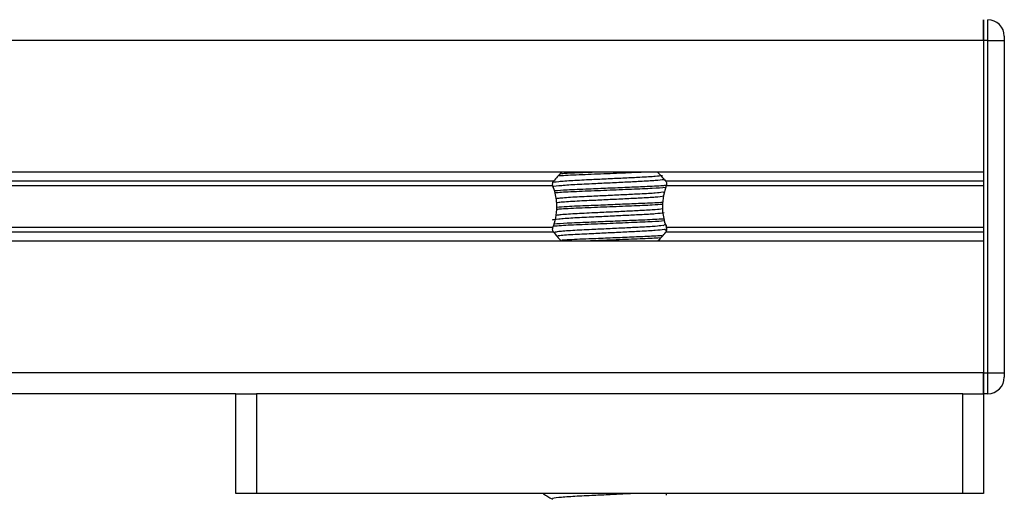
# Model space of a CAD drawing. Header units: millimetres. Extents: x 0 to 420, y 0 to 297.
# Tile 83 of 90: x 305.44 to 311.37, y 198.97 to 201.83. Entities that reach past the tile are written whole.
import ezdxf

# ---------------------------------------------------------------- set-up
doc = ezdxf.new("R2010")
doc.units = ezdxf.units.MM

msp = doc.modelspace()

# ---------------------------------------------------------------- linework, layer by layer
at = {"color": 7, "linetype": 'Continuous', "lineweight": 25}
for p, q in [((311.24066, 201.8307), (311.24066, 201.7057)), ((311.24066, 201.7057), (311.24066, 201.8307)), ((311.26566, 201.7057), (311.26566, 201.8307)), ((311.24066, 201.7057), (287.54066, 201.7057)), ((311.24066, 201.7057), (311.24066, 200.9132)), ((311.24066, 201.7057), (311.24066, 199.7057)), ((311.26566, 201.7057), (311.24066, 201.7057)), ((311.26566, 201.7057), (311.36566, 201.7057)), ((311.26566, 199.7057), (311.26566, 201.7057)), ((311.36566, 201.7307), (311.36566, 201.7057)), ((311.36566, 201.7057), (311.36566, 199.7057)), ((311.24066, 200.9132), (287.54066, 200.9132)), ((308.65316, 200.859), (290.12816, 200.859)), ((309.32867, 200.86303), (309.32016, 200.86824)), ((311.24066, 200.859), (309.32816, 200.859)), ((308.64957, 200.8303), (290.13175, 200.8303)), ((311.24066, 200.8303), (309.33175, 200.8303)), ((309.31325, 200.79225), (309.32237, 200.79784)), ((308.64957, 200.58111), (290.13175, 200.58111)), ((309.31325, 200.59225), (309.32593, 200.60003)), ((309.33099, 200.56161), (309.32016, 200.56824)), ((311.24066, 200.58111), (309.33175, 200.58111)), ((309.33308, 200.5748), (309.33308, 200.59597)), ((308.65316, 200.5524), (290.12816, 200.5524)), ((311.24066, 200.5524), (309.32816, 200.5524)), ((311.24066, 200.4982), (287.54066, 200.4982)), ((311.24066, 200.4982), (311.24066, 199.7057)), ((311.24066, 199.7057), (287.54066, 199.7057)), ((311.24066, 199.7057), (311.24066, 199.5807)), ((311.24066, 199.5807), (311.24066, 199.7057)), ((311.24066, 199.7057), (311.26566, 199.7057)), ((311.26566, 199.5807), (311.26566, 199.7057)), ((311.26566, 199.7057), (311.36566, 199.7057)), ((311.36566, 199.7057), (311.36566, 199.6807)), ((306.74066, 199.5807), (292.04066, 199.5807)), ((306.74066, 198.9807), (306.74066, 199.5807)), ((306.74066, 199.5807), (306.86566, 199.5807)), ((306.86566, 199.5807), (306.86566, 198.9807)), ((311.11566, 199.5807), (306.86566, 199.5807)), ((311.11566, 198.9807), (311.11566, 199.5807)), ((311.11566, 199.5807), (311.24066, 199.5807)), ((311.26566, 199.5807), (311.24066, 199.5807)), ((311.24066, 199.5807), (311.24066, 198.9807)), ((306.86566, 198.9807), (306.74066, 198.9807)), ((311.11566, 198.9807), (306.86566, 198.9807)), ((308.59066, 198.9807), (308.59066, 198.97935)), ((308.59216, 198.9807), (308.59759, 198.97826)), ((309.33308, 198.97097), (309.33308, 198.9807)), ((311.24066, 198.9807), (311.11566, 198.9807))]:
    msp.add_line(p, q, dxfattribs=at)
for centre, radius, start, end in [((311.26566, 201.7307), 0.1, 0, 90), ((308.99066, 200.6007), 0.425, 132.667925, 142.572122), ((308.99066, 200.6007), 0.425, 37.427878, 47.332075), ((308.99066, 200.8107), 0.425, 217.427878, 226.783919), ((308.99066, 200.8107), 0.425, 312.667925, 322.572122), ((311.26566, 199.6807), 0.1, 270, 0)]:
    msp.add_arc(centre, radius, start, end, dxfattribs=at)
for points, knots in [([(309.31865, 200.86826), (309.30346, 200.86632), (309.27237, 200.86234), (309.18313, 200.85741), (309.08314, 200.85249), (308.9819, 200.84756), (308.87167, 200.84236), (308.76116, 200.83726), (308.68032, 200.83055), (308.64195, 200.82647), (308.64688, 200.82434), (308.64717, 200.82422)], [0, 0, 0, 0, 0.1249493, 0.2558292, 0.3601144, 0.4671821, 0.5725071, 0.7095196, 0.8521762, 0.9913534, 1, 1, 1, 1]), ([(309.30939, 200.89227), (309.29666, 200.89067), (309.26777, 200.88703), (309.18295, 200.88241), (309.08318, 200.87749), (308.9819, 200.87256), (308.87162, 200.86736), (308.76141, 200.86226), (308.67934, 200.85555), (308.64102, 200.85111), (308.64808, 200.84861), (308.64946, 200.84812)], [0, 0, 0, 0, 0.1028652, 0.233268, 0.3371731, 0.4438505, 0.5487917, 0.6853047, 0.8274414, 0.9661113, 1, 1, 1, 1]), ([(308.64957, 200.8303), (308.6494, 200.83077), (308.64843, 200.83357), (308.64746, 200.83911), (308.64784, 200.84656), (308.6496, 200.85311), (308.65165, 200.85699), (308.65298, 200.85877), (308.65316, 200.859)], [0, 0, 0, 0, 0.0508548, 0.3030287, 0.5240656, 0.7365591, 0.9653107, 1, 1, 1, 1]), ([(309.19946, 200.9132), (309.1745, 200.91209), (309.10734, 200.90911), (308.97123, 200.90341), (308.82447, 200.89751), (308.72224, 200.89331), (308.69162, 200.89082), (308.68714, 200.89045)], [0, 0, 0, 0, 0.15548293, 0.41833683, 0.68675754, 0.95420793, 1, 1, 1, 1]), ([(308.90386, 200.9132), (308.89125, 200.91268), (308.82908, 200.91012), (308.7523, 200.90731), (308.71192, 200.90446), (308.70148, 200.90372)], [0, 0, 0, 0, 0.1586999, 0.7824802, 1, 1, 1, 1]), ([(309.32816, 200.859), (309.32855, 200.85846), (309.33018, 200.85619), (309.33249, 200.85114), (309.33384, 200.84357), (309.33353, 200.83621), (309.33232, 200.83219), (309.33175, 200.8303)], [0, 0, 0, 0, 0.0786657, 0.3295798, 0.5818024, 0.802882, 1, 1, 1, 1]), ([(308.64957, 200.58111), (308.65564, 200.59963), (308.66837, 200.63848), (308.67617, 200.7103), (308.66727, 200.77757), (308.65436, 200.81601), (308.64957, 200.8303)], [0, 0, 0, 0, 0.2384824, 0.5002133, 0.8142029, 1, 1, 1, 1]), ([(309.33258, 200.83354), (309.32519, 200.83278), (309.29809, 200.83001), (309.21228, 200.82617), (309.09789, 200.82124), (308.98034, 200.81631), (308.85358, 200.81112), (308.73378, 200.80643), (308.68176, 200.80259), (308.65861, 200.80088)], [0, 0, 0, 0, 0.0660111, 0.2420181, 0.3822591, 0.5262376, 0.6678754, 0.8521303, 1, 1, 1, 1]), ([(309.32891, 200.82049), (309.30401, 200.81874), (309.25111, 200.81501), (309.12295, 200.80991), (308.97251, 200.80341), (308.82311, 200.79752), (308.71113, 200.79269), (308.67427, 200.78954), (308.6624, 200.78853)], [0, 0, 0, 0, 0.1601863, 0.3402332, 0.5275708, 0.7188759, 0.9094894, 1, 1, 1, 1]), ([(309.33175, 200.8303), (309.32568, 200.81178), (309.31294, 200.77293), (309.30515, 200.70111), (309.31404, 200.63383), (309.32695, 200.5954), (309.33175, 200.58111)], [0, 0, 0, 0, 0.2384824, 0.5002133, 0.8142029, 1, 1, 1, 1]), ([(309.30939, 200.79227), (309.29665, 200.79067), (309.26777, 200.78703), (309.18296, 200.78241), (309.08315, 200.77749), (308.98201, 200.77256), (308.87115, 200.76736), (308.76384, 200.76228), (308.68728, 200.75675), (308.67189, 200.75382), (308.66721, 200.75293)], [0, 0, 0, 0, 0.1156518, 0.2622643, 0.3790853, 0.4990233, 0.6170091, 0.7704914, 0.9302963, 1, 1, 1, 1]), ([(309.31865, 200.76826), (309.30346, 200.76632), (309.27237, 200.76234), (309.18314, 200.75741), (309.08311, 200.75249), (308.98204, 200.74756), (308.87109, 200.74236), (308.76409, 200.73728), (308.68912, 200.73193), (308.67421, 200.72916), (308.67029, 200.72843)], [0, 0, 0, 0, 0.1383654, 0.2832983, 0.3987809, 0.5173447, 0.6339788, 0.7857027, 0.9436768, 1, 1, 1, 1]), ([(309.30939, 200.69227), (309.29665, 200.69067), (309.26777, 200.68703), (309.18296, 200.68241), (309.08315, 200.67749), (308.98201, 200.67256), (308.87114, 200.66736), (308.76386, 200.66228), (308.68749, 200.65677), (308.67216, 200.65386), (308.66757, 200.65299)], [0, 0, 0, 0, 0.1158232, 0.2626531, 0.3796473, 0.499763, 0.6179238, 0.7716336, 0.9316754, 1, 1, 1, 1]), ([(309.30961, 200.71927), (309.29039, 200.71793), (309.24286, 200.71463), (309.12266, 200.70991), (308.97251, 200.70341), (308.82342, 200.69752), (308.71523, 200.69291), (308.68064, 200.69001), (308.6714, 200.68923)], [0, 0, 0, 0, 0.1298224, 0.3211729, 0.5202718, 0.7235872, 0.9261677, 1, 1, 1, 1]), ([(309.3109, 200.73153), (309.31007, 200.73145), (309.28799, 200.72937), (309.21114, 200.72618), (309.09818, 200.72124), (308.98022, 200.71631), (308.8538, 200.71111), (308.7399, 200.70672), (308.69175, 200.7032), (308.67273, 200.70182)], [0, 0, 0, 0, 0.0075452, 0.2002523, 0.3537997, 0.5114393, 0.6665161, 0.8682537, 1, 1, 1, 1]), ([(309.31865, 200.66826), (309.30346, 200.66632), (309.27237, 200.66234), (309.18313, 200.65741), (309.08314, 200.65249), (308.9819, 200.64756), (308.87167, 200.64236), (308.76116, 200.63726), (308.68032, 200.63055), (308.64195, 200.62647), (308.64688, 200.62434), (308.64717, 200.62422)], [0, 0, 0, 0, 0.1249493, 0.2558292, 0.3601144, 0.4671821, 0.5725071, 0.7095196, 0.8521762, 0.9913534, 1, 1, 1, 1]), ([(309.31741, 200.63213), (309.31451, 200.63185), (309.29094, 200.62956), (309.21157, 200.62618), (309.09806, 200.62124), (308.9803, 200.61631), (308.85355, 200.61112), (308.73229, 200.60637), (308.67936, 200.60244), (308.65522, 200.60065)], [0, 0, 0, 0, 0.0255126, 0.2078602, 0.3531532, 0.5023183, 0.6490585, 0.839951, 1, 1, 1, 1]), ([(308.65316, 200.5524), (308.65277, 200.55294), (308.65113, 200.55521), (308.64882, 200.56027), (308.64747, 200.56784), (308.64778, 200.5752), (308.649, 200.57921), (308.64957, 200.58111)], [0, 0, 0, 0, 0.0786657, 0.3295798, 0.5818024, 0.802882, 1, 1, 1, 1]), ([(309.31982, 200.61992), (309.29759, 200.61836), (309.24722, 200.61483), (309.12279, 200.60991), (308.97263, 200.60341), (308.82277, 200.59752), (308.70611, 200.59242), (308.66647, 200.58898), (308.65146, 200.58768)], [0, 0, 0, 0, 0.1411869, 0.3198633, 0.5057748, 0.6956237, 0.8847863, 1, 1, 1, 1]), ([(309.30939, 200.59227), (309.29665, 200.59067), (309.26777, 200.58703), (309.18296, 200.58241), (309.08316, 200.57749), (308.98198, 200.57256), (308.87127, 200.56736), (308.76323, 200.56227), (308.6815, 200.55621), (308.66462, 200.5528), (308.65779, 200.55142)], [0, 0, 0, 0, 0.1113096, 0.2524175, 0.3648524, 0.4802872, 0.5938432, 0.7415629, 0.8953678, 1, 1, 1, 1]), ([(309.31865, 200.56826), (309.30346, 200.56632), (309.27237, 200.56234), (309.18314, 200.55741), (309.0831, 200.55249), (308.98206, 200.54756), (308.87097, 200.54236), (308.7647, 200.53729), (308.69271, 200.53227), (308.67873, 200.52982), (308.67642, 200.52941)], [0, 0, 0, 0, 0.1419301, 0.2905967, 0.4090544, 0.5306728, 0.6503116, 0.8059442, 0.9679881, 1, 1, 1, 1]), ([(309.33175, 200.58111), (309.33191, 200.58064), (309.33288, 200.57784), (309.33385, 200.5723), (309.33348, 200.56485), (309.33172, 200.55829), (309.32966, 200.55442), (309.32833, 200.55264), (309.32816, 200.5524)], [0, 0, 0, 0, 0.05085477, 0.30302868, 0.52406563, 0.73655909, 0.96531074, 1, 1, 1, 1]), ([(309.30517, 200.53113), (309.27285, 200.52934), (309.21398, 200.52607), (309.09717, 200.52125), (308.98036, 200.51631), (308.85427, 200.5111), (308.75263, 200.50733), (308.71252, 200.5045), (308.70236, 200.50378)], [0, 0, 0, 0, 0.2024127, 0.3687066, 0.5394324, 0.7073826, 0.925867, 1, 1, 1, 1]), ([(309.29108, 200.51809), (309.27741, 200.51715), (309.23499, 200.51426), (309.12242, 200.50992), (308.97775, 200.50365), (308.88577, 200.49996), (308.84202, 200.4982)], [0, 0, 0, 0, 0.1374917, 0.4265247, 0.7272615, 1, 1, 1, 1]), ([(308.59161, 198.97836), (308.60065, 198.97313), (308.61838, 198.96287), (308.6361, 198.95261), (308.64478, 198.94758)], [0, 0, 0, 0, 0.5102373, 1, 1, 1, 1]), ([(309.1474, 198.9807), (309.12617, 198.97964), (309.07444, 198.97705), (308.98166, 198.97255), (308.87171, 198.96736), (308.76138, 198.96226), (308.67935, 198.95555), (308.64102, 198.95111), (308.64808, 198.94861), (308.64946, 198.94812)], [0, 0, 0, 0, 0.1007343, 0.2454649, 0.3878399, 0.5730489, 0.7658875, 0.9540228, 1, 1, 1, 1])]:
    msp.add_open_spline(points, degree=3, knots=knots, dxfattribs=at)

doc.saveas('drawing.dxf')
